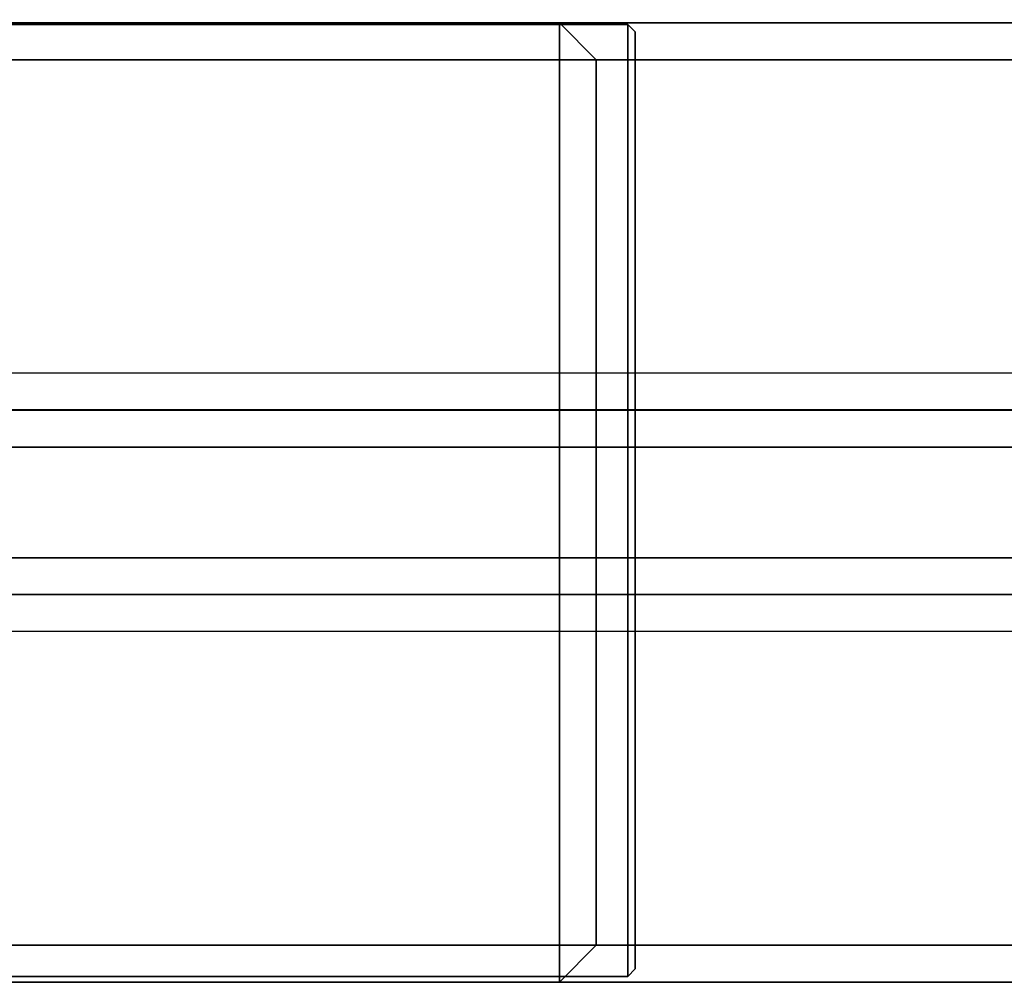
# Model space of a CAD drawing. Header units: inches. Extents: x 82 to 767, y -5 to 263.
# Tile 157 of 256: x 762.65 to 763.71, y 95.23 to 96.26. Entities that reach past the tile are written whole.
import ezdxf
from ezdxf.enums import TextEntityAlignment as Align

# ---------------------------------------------------------------- set-up
doc = ezdxf.new("R2010")
doc.units = ezdxf.units.IN
doc.header["$MEASUREMENT"] = 0
for name, color, linetype in [('A-FURN-3-COLLECTION-INFINITO-STORAGE-STANCHION-BASE', 251, 'Continuous'), ('A-FURN-3-COLLECTION-INFINITO-STORAGE-STANCHION-BLOCK', 33, 'Continuous'), ('A-FURN-HAWORTH-ATT', 7, 'Continuous')]:
    doc.layers.add(name, color=color, linetype=linetype)
doc.styles.get("Standard").update_dxf_attribs({"font": 'arial.ttf'})

# ---------------------------------------------------------------- blocks, each defined once
blk = doc.blocks.new('HCCS-IWBC-F2-3D-3')
at = {"layer": 'A-FURN-3-COLLECTION-INFINITO-STORAGE-STANCHION-BASE'}
for points in [[(-0.5512, 5.4106, 1.8292), (0.5512, 5.4106, 1.8292), (0.5512, -5.5829, 1.8292), (-0.5512, -5.5829, 1.8292)], [(-0.1384, 5.4106, 2.026), (-0.5512, 5.4106, 2.026), (-0.5512, -5.5829, 2.026), (-0.1384, -5.5829, 2.026)], [(-0.1384, 5.4106, 2.026), (-0.099, 5.4106, 2.0654), (-0.099, -5.5829, 2.0654), (-0.1384, -5.5829, 2.026)], [(-0.099, -5.5829, 2.0654), (-0.0985, -5.5829, 2.9709), (-0.0984, 5.4106, 2.9709), (-0.099, 5.4106, 2.0654)], [(-0.0985, -5.5829, 2.9709), (-0.0591, -5.5829, 3.0103), (-0.0591, 5.4106, 3.0103), (-0.0984, 5.4106, 2.9709)], [(0.0591, 5.4106, 3.0103), (-0.0591, 5.4106, 3.0103), (-0.0591, -5.5829, 3.0103), (0.0591, -5.5829, 3.0103)], [(0.0591, -5.5829, 3.0103), (0.0984, -5.5829, 2.9709), (0.0984, 5.4106, 2.9709), (0.0591, 5.4106, 3.0103)], [(0.0984, 5.4106, 2.0654), (0.0984, 5.4106, 2.9709), (0.0984, -5.5829, 2.9709), (0.0984, -5.5829, 2.0654)], [(0.1378, -5.5829, 2.026), (0.0984, -5.5829, 2.0654), (0.0984, 5.4106, 2.0654), (0.1378, 5.4106, 2.026)], [(0.5512, 5.4106, 2.026), (0.1378, 5.4106, 2.026), (0.1378, -5.5829, 2.026), (0.5512, -5.5829, 2.026)], [(-0.4724, 5.0713, 3.2071), (-0.5118, 5.0319, 3.1996), (-0.5118, 3.8508, 6.2605), (-0.4724, 3.8902, 6.1604)], [(0.4724, 5.0713, 3.2071), (-0.4724, 5.0713, 3.2071), (-0.4724, 3.8902, 6.1604), (0.4724, 3.8902, 6.1604)], [(0.4724, 3.8902, 6.1604), (0.5118, 3.8508, 6.2605), (0.5118, 5.0319, 3.1996), (0.4724, 5.0713, 3.2071)], [(-0.4724, -5.1256, 2.026), (-0.5118, -5.1256, 2.0654), (-0.5118, 5.0319, 2.0654), (-0.4724, 5.0319, 2.026)], [(0.4724, -5.1256, 2.026), (-0.4724, -5.1256, 2.026), (-0.4724, 5.0319, 2.026), (0.4724, 5.0319, 2.026)], [(0.4724, 5.0319, 2.026), (0.5118, 5.0319, 2.0654), (0.5118, -5.1256, 2.0654), (0.4724, -5.1256, 2.026)], [(-0.4724, 3.8902, 6.1604), (-0.5118, 3.8508, 6.2605), (-0.5118, 3.8508, 9.0733), (-0.4724, 3.8902, 9.0733)], [(-0.4724, 3.8508, 9.1126), (-0.4724, 3.8902, 9.0733), (-0.4724, 3.8902, 9.0733), (-0.5118, 3.8508, 9.0733)], [(0.4724, 3.8508, 9.1126), (0.4724, 3.8902, 9.0733), (-0.4724, 3.8902, 9.0733), (-0.4724, 3.8508, 9.1126)], [(0.4724, 3.8902, 6.1604), (-0.4724, 3.8902, 6.1604), (-0.4724, 3.8902, 9.0733), (0.4724, 3.8902, 9.0733)], [(0.4724, 3.8902, 9.0733), (0.5118, 3.8508, 9.0733), (0.5118, 3.8508, 6.2605), (0.4724, 3.8902, 6.1604)], [(0.5118, 3.8508, 9.0733), (0.4724, 3.8902, 9.0733), (0.4724, 3.8902, 9.0733), (0.4724, 3.8508, 9.1126)], [(-0.4724, 3.8508, 9.1126), (-0.5118, 3.8508, 9.0733), (-0.5118, -0.0075, 9.0733), (-0.4724, -0.0075, 9.1126)], [(0.4724, 3.8508, 9.1126), (-0.4724, 3.8508, 9.1126), (-0.4724, -0.0075, 9.1126), (0.4724, -0.0075, 9.1126)], [(0.4724, -0.0075, 9.1126), (0.5118, -0.0075, 9.0733), (0.5118, 3.8508, 9.0733), (0.4724, 3.8508, 9.1126)]]:
    blk.add_3dface(points, dxfattribs=at)
for points, invisible_edges in [([(-0.5118, 3.8508, 6.2605), (-0.5118, 5.0319, 3.1996), (-0.5118, -5.1256, 3.1844), (-0.5118, -0.0075, 6.1599)], 10), ([(-0.5118, 5.0319, 3.1996), (-0.5118, 5.0319, 2.0654), (-0.5118, -5.1256, 2.0654), (-0.5118, -5.1256, 3.1844)], 8), ([(0.5118, -5.1256, 3.1844), (0.5118, -5.1256, 2.0654), (0.5118, 5.0319, 2.0654), (0.5118, 5.0319, 3.1996)], 8), ([(0.5118, -0.0075, 6.1599), (0.5118, -5.1256, 3.1844), (0.5118, 5.0319, 3.1996), (0.5118, 3.8508, 6.2605)], 10), ([(-0.5118, 3.8508, 9.0733), (-0.5118, 3.8508, 6.2605), (-0.5118, -0.0075, 6.1599), (-0.5118, -0.0075, 9.0733)], 2), ([(0.5118, -0.0075, 9.0733), (0.5118, -0.0075, 6.1599), (0.5118, 3.8508, 6.2605), (0.5118, 3.8508, 9.0733)], 2)]:
    blk.add_3dface(points, dxfattribs=dict(at, invisible_edges=invisible_edges))
at = {"layer": 'A-FURN-3-COLLECTION-INFINITO-STORAGE-STANCHION-BLOCK'}
for points in [[(-0.5021, 3.9317, 88.1517), (0.4979, 3.9317, 88.1517), (0.5058, 3.9238, 88.1438), (-0.51, 3.9238, 88.1438)], [(-0.5021, 3.9317, 88.1517), (-0.51, 3.9238, 88.1438), (-0.51, 3.9238, 89.1517), (-0.5021, 3.9317, 89.1438)], [(-0.51, 3.9238, 89.1517), (0.5058, 3.9238, 89.1517), (0.4979, 3.9317, 89.1438), (-0.5021, 3.9317, 89.1438)], [(-0.5021, 3.9317, 72.4054), (0.4979, 3.9317, 72.4054), (0.5058, 3.9238, 72.3975), (-0.51, 3.9238, 72.3975)], [(-0.5021, 3.9317, 72.4054), (-0.51, 3.9238, 72.3975), (-0.51, 3.9238, 73.4054), (-0.5021, 3.9317, 73.3975)], [(-0.51, 3.9238, 73.4054), (0.5058, 3.9238, 73.4054), (0.4979, 3.9317, 73.3975), (-0.5021, 3.9317, 73.3975)], [(-0.5021, 3.9317, 56.6639), (0.4979, 3.9317, 56.6639), (0.5058, 3.9238, 56.6561), (-0.51, 3.9238, 56.6561)], [(-0.5021, 3.9317, 56.6639), (-0.51, 3.9238, 56.6561), (-0.51, 3.9238, 57.6639), (-0.5021, 3.9317, 57.6561)], [(-0.51, 3.9238, 57.6639), (0.5058, 3.9238, 57.6639), (0.4979, 3.9317, 57.6561), (-0.5021, 3.9317, 57.6561)], [(-0.5021, 3.9317, 34.6167), (0.4979, 3.9317, 34.6167), (0.5058, 3.9238, 34.6088), (-0.51, 3.9238, 34.6088)], [(-0.5021, 3.9317, 34.6167), (-0.51, 3.9238, 34.6088), (-0.51, 3.9238, 35.6167), (-0.5021, 3.9317, 35.6088)], [(-0.51, 3.9238, 35.6167), (0.5058, 3.9238, 35.6167), (0.4979, 3.9317, 35.6088), (-0.5021, 3.9317, 35.6088)], [(-0.5021, 3.9317, 18.8819), (0.4979, 3.9317, 18.8819), (0.5058, 3.9238, 18.874), (-0.51, 3.9238, 18.874)], [(-0.5021, 3.9317, 18.8819), (-0.51, 3.9238, 18.874), (-0.51, 3.9238, 19.8819), (-0.5021, 3.9317, 19.874)], [(-0.51, 3.9238, 19.8819), (0.5058, 3.9238, 19.8819), (0.4979, 3.9317, 19.874), (-0.5021, 3.9317, 19.874)], [(0.4979, 3.9317, 89.1438), (0.4979, 3.9317, 88.1517), (-0.5021, 3.9317, 88.1517), (-0.5021, 3.9317, 89.1438)], [(0.4979, 3.9317, 73.3975), (0.4979, 3.9317, 72.4054), (-0.5021, 3.9317, 72.4054), (-0.5021, 3.9317, 73.3975)], [(0.4979, 3.9317, 57.6561), (0.4979, 3.9317, 56.6639), (-0.5021, 3.9317, 56.6639), (-0.5021, 3.9317, 57.6561)], [(0.4979, 3.9317, 35.6088), (0.4979, 3.9317, 34.6167), (-0.5021, 3.9317, 34.6167), (-0.5021, 3.9317, 35.6088)], [(0.4979, 3.9317, 19.874), (0.4979, 3.9317, 18.8819), (-0.5021, 3.9317, 18.8819), (-0.5021, 3.9317, 19.874)], [(0.4979, 3.9317, 89.1438), (0.5058, 3.9238, 89.1517), (0.5058, 3.9238, 88.1438), (0.4979, 3.9317, 88.1517)], [(0.4979, 3.9317, 73.3975), (0.5058, 3.9238, 73.4054), (0.5058, 3.9238, 72.3975), (0.4979, 3.9317, 72.4054)], [(0.4979, 3.9317, 57.6561), (0.5058, 3.9238, 57.6639), (0.5058, 3.9238, 56.6561), (0.4979, 3.9317, 56.6639)], [(0.4979, 3.9317, 35.6088), (0.5058, 3.9238, 35.6167), (0.5058, 3.9238, 34.6088), (0.4979, 3.9317, 34.6167)], [(0.4979, 3.9317, 19.874), (0.5058, 3.9238, 19.8819), (0.5058, 3.9238, 18.874), (0.4979, 3.9317, 18.8819)], [(0.5058, 3.9238, 88.1438), (0.5058, -0.0283, 88.1438), (-0.51, -0.0283, 88.1438), (-0.51, 3.9238, 88.1438)], [(-0.51, -0.0283, 89.1517), (0.5058, -0.0283, 89.1517), (0.5058, 3.9238, 89.1517), (-0.51, 3.9238, 89.1517)], [(-0.51, 3.9238, 89.1517), (-0.51, 3.9238, 88.1438), (-0.51, -0.0283, 88.1438), (-0.51, -0.0283, 89.1517)], [(0.5058, 3.9238, 72.3975), (0.5058, -0.0283, 72.3975), (-0.51, -0.0283, 72.3975), (-0.51, 3.9238, 72.3975)], [(-0.51, -0.0283, 73.4054), (0.5058, -0.0283, 73.4054), (0.5058, 3.9238, 73.4054), (-0.51, 3.9238, 73.4054)], [(-0.51, 3.9238, 73.4054), (-0.51, 3.9238, 72.3975), (-0.51, -0.0283, 72.3975), (-0.51, -0.0283, 73.4054)], [(0.5058, 3.9238, 56.6561), (0.5058, -0.0283, 56.6561), (-0.51, -0.0283, 56.6561), (-0.51, 3.9238, 56.6561)], [(-0.51, -0.0283, 57.6639), (0.5058, -0.0283, 57.6639), (0.5058, 3.9238, 57.6639), (-0.51, 3.9238, 57.6639)], [(-0.51, 3.9238, 57.6639), (-0.51, 3.9238, 56.6561), (-0.51, -0.0283, 56.6561), (-0.51, -0.0283, 57.6639)], [(0.5058, 3.9238, 34.6088), (0.5058, -0.0283, 34.6088), (-0.51, -0.0283, 34.6088), (-0.51, 3.9238, 34.6088)], [(-0.51, -0.0283, 35.6167), (0.5058, -0.0283, 35.6167), (0.5058, 3.9238, 35.6167), (-0.51, 3.9238, 35.6167)], [(-0.51, 3.9238, 35.6167), (-0.51, 3.9238, 34.6088), (-0.51, -0.0283, 34.6088), (-0.51, -0.0283, 35.6167)], [(0.5058, 3.9238, 18.874), (0.5058, -0.0283, 18.874), (-0.51, -0.0283, 18.874), (-0.51, 3.9238, 18.874)], [(-0.51, -0.0283, 19.8819), (0.5058, -0.0283, 19.8819), (0.5058, 3.9238, 19.8819), (-0.51, 3.9238, 19.8819)], [(-0.51, 3.9238, 19.8819), (-0.51, 3.9238, 18.874), (-0.51, -0.0283, 18.874), (-0.51, -0.0283, 19.8819)], [(0.5058, -0.0283, 89.1517), (0.5058, -0.0283, 88.1438), (0.5058, 3.9238, 88.1438), (0.5058, 3.9238, 89.1517)], [(0.5058, -0.0283, 73.4054), (0.5058, -0.0283, 72.3975), (0.5058, 3.9238, 72.3975), (0.5058, 3.9238, 73.4054)], [(0.5058, -0.0283, 57.6639), (0.5058, -0.0283, 56.6561), (0.5058, 3.9238, 56.6561), (0.5058, 3.9238, 57.6639)], [(0.5058, -0.0283, 35.6167), (0.5058, -0.0283, 34.6088), (0.5058, 3.9238, 34.6088), (0.5058, 3.9238, 35.6167)], [(0.5058, -0.0283, 19.8819), (0.5058, -0.0283, 18.874), (0.5058, 3.9238, 18.874), (0.5058, 3.9238, 19.8819)]]:
    blk.add_3dface(points, dxfattribs=at)
at = {"layer": 'A-FURN-HAWORTH-ATT', "flags": 1}
for tag, p in [('HAWMC', (0, 0)), ('HAWMC', (0, 0)), ('HAWPN', (0, -0.1667)), ('HAWPN', (0, -0.1667)), ('HAWSN', (0, -0.3333)), ('HAWSN', (0, -0.3333))]:
    blk.add_attdef(tag, text='', height=0.1, dxfattribs=at).set_placement(p, align=Align.TOP_CENTER)

msp = doc.modelspace()

# ---------------------------------------------------------------- block references
at = {"rotation": 269.9999999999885}
msp.add_blockref('HCCS-IWBC-F2-3D-3', (759.3799, 95.7456), dxfattribs=at)

doc.saveas('drawing.dxf')
